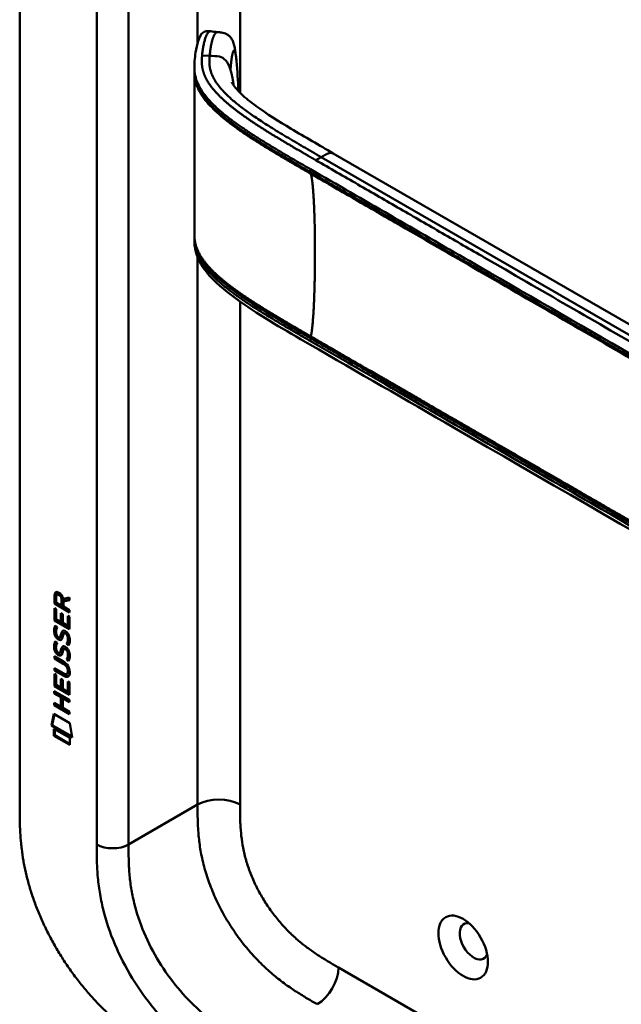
# Model space of a CAD drawing. Header units: millimetres. Extents: x 20 to 833, y 20 to 574.
# Tile 2 of 9: x 172 to 204, y 77 to 129. Entities that reach past the tile are written whole.
import ezdxf

# ---------------------------------------------------------------- set-up
doc = ezdxf.new("R2010")
doc.units = ezdxf.units.MM
doc.header["$LTSCALE"] = 2
doc.layers.add('Sichtbare Kanten(DIN)', color=7, linetype='Continuous', lineweight=50)
doc.layers.add('Sichtbare tangentiale Kanten(DIN)', color=7, linetype='Continuous', lineweight=50)

msp = doc.modelspace()

# ---------------------------------------------------------------- linework, layer by layer
at = {"layer": 'Sichtbare Kanten(DIN)'}
for p, q in [((172.245, 87.489), (172.245, 150.01)), ((181.548, 126.686), (181.548, 126.831)), ((183.926, 123.741), (183.926, 123.741)), ((183.924, 123.508), (183.924, 123.508)), ((220.715, 103.911), (188.948, 122.252)), ((181.548, 117.685), (181.548, 117.824)), ((174.093, 98.703), (174.136, 98.727)), ((174.093, 98.274), (174.093, 98.703)), ((174.135, 98.299), (174.136, 98.727)), ((174.192, 98.632), (174.192, 98.342)), ((174.237, 98.757), (174.279, 98.781)), ((174.564, 98.534), (174.902, 98.597)), ((174.902, 98.597), (174.902, 98.456)), ((174.093, 98.274), (174.135, 98.299)), ((174.901, 97.807), (174.093, 98.274)), ((174.901, 97.856), (174.135, 98.299)), ((174.192, 98.342), (174.479, 98.175)), ((174.479, 98.175), (174.48, 98.465)), ((174.479, 98.175), (174.522, 98.2)), ((174.522, 98.2), (174.522, 98.49)), ((174.579, 98.396), (174.578, 98.118)), ((174.578, 98.118), (174.901, 97.931)), ((174.902, 98.456), (174.579, 98.396)), ((174.579, 98.396), (174.621, 98.42)), ((174.902, 98.472), (174.621, 98.42)), ((174.092, 97.383), (174.092, 98.037)), ((174.092, 98.037), (174.191, 97.98)), ((174.134, 97.407), (174.135, 98.013)), ((174.191, 97.98), (174.191, 97.449)), ((174.444, 97.775), (174.543, 97.718)), ((174.444, 97.303), (174.444, 97.775)), ((174.486, 97.327), (174.486, 97.75)), ((174.543, 97.718), (174.542, 97.246)), ((174.802, 97.633), (174.901, 97.576)), ((174.802, 97.095), (174.802, 97.633)), ((174.845, 97.12), (174.845, 97.609)), ((174.901, 97.931), (174.901, 97.807)), ((174.901, 97.576), (174.901, 96.915)), ((174.092, 97.383), (174.134, 97.407)), ((174.901, 96.915), (174.092, 97.383)), ((174.901, 96.964), (174.134, 97.407)), ((174.141, 97.102), (174.236, 97.014)), ((174.191, 97.449), (174.444, 97.303)), ((174.444, 97.303), (174.486, 97.327)), ((174.542, 97.246), (174.802, 97.095)), ((174.802, 97.095), (174.845, 97.12)), ((174.196, 96.635), (174.198, 96.628)), ((174.378, 96.481), (174.421, 96.506)), ((174.381, 96.483), (174.423, 96.507)), ((174.39, 96.491), (174.393, 96.495)), ((174.432, 96.516), (174.435, 96.52)), ((174.612, 96.7), (174.655, 96.725)), ((174.686, 96.688), (174.683, 96.69)), ((174.686, 96.688), (174.729, 96.713)), ((174.729, 96.713), (174.725, 96.715)), ((174.14, 96.271), (174.236, 96.183)), ((174.74, 96.14), (174.783, 96.164)), ((174.091, 95.473), (174.556, 95.204)), ((174.091, 95.35), (174.091, 95.473)), ((174.133, 95.374), (174.133, 95.448)), ((174.196, 95.804), (174.198, 95.797)), ((174.378, 95.65), (174.42, 95.674)), ((174.38, 95.652), (174.423, 95.676)), ((174.389, 95.66), (174.392, 95.664)), ((174.431, 95.685), (174.434, 95.688)), ((174.612, 95.869), (174.654, 95.893)), ((174.686, 95.857), (174.682, 95.859)), ((174.686, 95.857), (174.728, 95.881)), ((174.728, 95.881), (174.725, 95.883)), ((174.091, 95.35), (174.133, 95.374)), ((174.563, 95.077), (174.091, 95.35)), ((174.605, 95.101), (174.133, 95.374)), ((174.74, 95.308), (174.782, 95.333)), ((174.09, 94.718), (174.09, 94.841)), ((174.09, 94.841), (174.563, 94.568)), ((174.09, 94.718), (174.133, 94.743)), ((174.556, 94.449), (174.09, 94.718)), ((174.09, 94.532), (174.189, 94.475)), ((174.09, 93.877), (174.09, 94.532)), ((174.132, 93.902), (174.132, 94.507)), ((174.133, 94.743), (174.133, 94.817)), ((174.598, 94.473), (174.133, 94.743)), ((174.189, 94.475), (174.188, 93.943)), ((174.757, 94.528), (174.8, 94.552)), ((174.812, 94.677), (174.812, 94.68)), ((174.854, 94.701), (174.854, 94.704)), ((174.09, 93.877), (174.132, 93.902)), ((174.898, 93.41), (174.09, 93.877)), ((174.898, 93.459), (174.132, 93.902)), ((174.188, 93.943), (174.441, 93.797)), ((174.441, 93.797), (174.442, 94.269)), ((174.442, 94.269), (174.54, 94.212)), ((174.484, 93.822), (174.484, 94.245)), ((174.54, 94.212), (174.54, 93.74)), ((174.8, 93.59), (174.8, 94.128)), ((174.8, 94.128), (174.899, 94.071)), ((174.842, 93.614), (174.842, 94.103)), ((174.899, 94.071), (174.898, 93.41)), ((174.089, 93.618), (174.898, 93.151)), ((174.089, 93.495), (174.089, 93.618)), ((174.089, 93.495), (174.131, 93.52)), ((174.441, 93.292), (174.089, 93.495)), ((174.131, 93.52), (174.131, 93.594)), ((174.483, 93.317), (174.131, 93.52)), ((174.441, 93.797), (174.484, 93.822)), ((174.54, 93.74), (174.8, 93.59)), ((174.8, 93.59), (174.842, 93.614)), ((174.089, 92.864), (174.089, 92.987)), ((174.089, 92.987), (174.44, 92.784)), ((174.089, 92.864), (174.131, 92.888)), ((174.897, 92.396), (174.089, 92.864)), ((174.131, 92.888), (174.131, 92.962)), ((174.897, 92.445), (174.131, 92.888)), ((174.44, 92.784), (174.441, 93.292)), ((174.44, 92.784), (174.483, 92.808)), ((174.441, 93.292), (174.483, 93.317)), ((174.483, 92.808), (174.483, 93.317)), ((174.541, 93.234), (174.584, 93.258)), ((174.541, 93.234), (174.541, 92.725)), ((174.898, 93.028), (174.541, 93.234)), ((174.898, 93.077), (174.584, 93.258)), ((174.898, 93.151), (174.898, 93.028)), ((173.938, 91.782), (174.068, 92.404)), ((173.981, 91.807), (174.101, 92.385)), ((174.068, 92.404), (174.918, 91.912)), ((174.541, 92.725), (174.897, 92.519)), ((174.897, 92.519), (174.897, 92.396)), ((173.938, 91.782), (173.981, 91.807)), ((175.046, 91.142), (173.938, 91.782)), ((175.037, 91.196), (173.981, 91.807)), ((174.918, 91.912), (175.046, 91.142)), ((174.068, 91.241), (174.068, 91.614)), ((174.068, 91.614), (174.916, 91.124)), ((174.068, 91.241), (174.11, 91.266)), ((174.916, 90.751), (174.068, 91.241)), ((174.11, 91.266), (174.111, 91.589)), ((174.916, 90.8), (174.11, 91.266)), ((174.916, 91.124), (174.916, 90.751))]:
    msp.add_line(p, q, dxfattribs=at)
for centre, major_axis, ratio, start_param, end_param in [((174.525, 98.187), (-0.285, 0.572), 0.301873, 5.854438, 6.827182), ((174.568, 98.211), (-0.285, 0.572), 0.301873, 5.854438, 6.301654), ((174.131, 98.388), (-0.033, -0.522), 0.855294, 1.909162, 2.739969), ((174.554, 97.444), (0.278, 0.917), 0.281235, 2.669751, 2.730711), ((174.407, 96.773), (0.059, 0.299), 0.72217, 2.211263, 2.671556), ((174.373, 96.509), (0.0248, 0.0325), 0.583914, 4.30859, 4.616668), ((174.415, 96.534), (0.0248, 0.0325), 0.583914, 4.30859, 4.616668), ((174.5, 96.245), (0.145, 0.462), 0.615043, 5.609575, 6.130963), ((174.542, 96.269), (0.145, 0.462), 0.615043, 5.609575, 6.130963), ((174.578, 96.679), (0.304, 0.982), 0.270347, 2.690551, 2.749692), ((174.409, 95.943), (0.062, 0.301), 0.723088, 2.219923, 2.677754), ((174.372, 95.678), (0.0248, 0.0325), 0.583914, 4.30859, 4.616668), ((174.415, 95.702), (0.0248, 0.0325), 0.583914, 4.30859, 4.616668), ((174.499, 95.414), (0.145, 0.462), 0.615351, 5.608827, 6.13052), ((174.542, 95.439), (0.145, 0.462), 0.615351, 5.608827, 6.13052), ((173.475, 94.301), (1.39, 0.562), 0.642557, 6.029314, 6.747778), ((173.477, 96.601), (1.354, -2.201), 0.216413, 5.902022, 6.620361), ((168.184, 104.982), (6.576, -10.453), 0.079405, 6.133619, 6.408552), ((173.519, 96.626), (1.354, -2.201), 0.216413, 5.902022, 6.233391), ((168.226, 105.006), (6.576, -10.453), 0.079405, 6.280171, 6.408552), ((196.428, 80.293), (-0.53, 0.918), 0.57735, 5.827281, 9.880682)]:
    msp.add_ellipse(centre, major_axis=major_axis, ratio=ratio, start_param=start_param, end_param=end_param, dxfattribs=at)
msp.add_ellipse((195.862, 79.966), major_axis=(-0.93, 1.611), ratio=0.57735, dxfattribs=at)
for points, knots in [([(181.548, 126.836), (181.548, 126.838), (181.548, 126.84), (181.548, 126.844), (181.548, 126.846), (181.548, 126.851), (181.548, 126.853), (181.548, 126.86), (181.548, 126.864), (181.548, 126.875), (181.548, 126.882), (181.548, 126.901), (181.549, 126.913), (181.549, 126.952), (181.55, 126.977), (181.553, 127.064), (181.557, 127.122), (181.574, 127.335), (181.591, 127.482), (181.647, 127.848), (181.691, 128.057), (181.812, 128.432), (181.874, 128.595), (182.05, 128.716), (182.082, 128.734), (182.153, 128.753), (182.184, 128.759), (182.239, 128.762), (182.257, 128.762), (182.303, 128.76), (182.331, 128.758), (182.373, 128.754), (182.387, 128.753), (182.4, 128.751)], [0, 0, 0, 0, 0.001569, 0.001569, 0.003147, 0.003147, 0.005201, 0.005201, 0.008328, 0.008328, 0.01379, 0.01379, 0.024705, 0.024705, 0.049763, 0.049763, 0.11504, 0.11504, 0.298469, 0.298469, 0.573964, 0.573964, 0.877184, 0.877184, 0.934523, 0.934523, 0.968928, 0.968928, 0.984706, 0.984706, 1.005854, 1.005854, 1.016125, 1.016125, 1.016125, 1.016125]), ([(182.782, 128.71), (182.851, 128.703), (182.923, 128.696), (183.087, 128.669), (183.181, 128.643), (183.304, 128.581), (183.34, 128.558), (183.422, 128.494), (183.464, 128.449), (183.536, 128.352), (183.566, 128.298), (183.627, 128.162), (183.653, 128.077), (183.714, 127.826), (183.738, 127.654), (183.771, 127.369), (183.782, 127.264), (183.792, 127.157)], [0, 0, 0, 0, 0.0534376, 0.0534376, 0.1246135, 0.1246135, 0.1574788, 0.1574788, 0.2050781, 0.2050781, 0.2564778, 0.2564778, 0.333476, 0.333476, 0.4828411, 0.4828411, 0.5674864, 0.5674864, 0.5674864, 0.5674864]), ([(183.541, 126.041), (183.541, 126.041), (183.541, 126.04), (183.545, 126.03), (183.555, 126.01), (183.603, 125.925), (183.662, 125.837), (183.823, 125.64), (183.93, 125.527), (184.275, 125.2), (184.546, 124.983), (185.405, 124.357), (186.046, 123.958), (187.434, 123.124), (188.192, 122.689), (188.948, 122.252)], [1.383881, 1.383881, 1.383881, 1.383881, 1.40702, 1.40702, 1.490707, 1.490707, 1.658973, 1.658973, 1.845829, 1.845829, 2.202824, 2.202824, 2.909708, 2.909708, 3.711729, 3.711729, 3.711729, 3.711729]), ([(181.548, 117.835), (181.548, 117.853), (181.548, 117.873), (181.548, 117.907), (181.548, 117.922), (181.548, 117.935)], [0, 0, 0, 0, 0.01672054, 0.01672054, 0.03004235, 0.03004235, 0.03004235, 0.03004235]), ([(223.673, 91.306), (214.245, 96.75), (204.817, 102.193), (192.823, 109.118), (190.256, 110.599), (186.407, 112.823), (185.108, 113.56), (183.36, 114.799), (182.799, 115.245), (182.123, 116.002), (181.921, 116.281), (181.705, 116.739), (181.647, 116.904), (181.588, 117.165), (181.573, 117.256), (181.558, 117.399), (181.554, 117.449), (181.551, 117.526), (181.55, 117.553), (181.549, 117.596), (181.548, 117.611), (181.548, 117.635), (181.548, 117.643), (181.548, 117.657), (181.548, 117.662), (181.548, 117.67), (181.548, 117.673), (181.548, 117.677), (181.548, 117.679), (181.548, 117.682), (181.548, 117.683), (181.548, 117.685)], [0.000012, 0.000012, 0.000012, 0.000012, 10, 10, 12.721815, 12.721815, 14.083382, 14.083382, 14.788117, 14.788117, 15.165559, 15.165559, 15.364309, 15.364309, 15.466235, 15.466235, 15.51796, 15.51796, 15.544267, 15.544267, 15.557804, 15.557804, 15.564928, 15.564928, 15.568801, 15.568801, 15.570957, 15.570957, 15.572137, 15.572137, 15.573377, 15.573377, 15.573377, 15.573377]), ([(174.812, 94.68), (174.812, 94.695), (174.811, 94.711), (174.807, 94.758), (174.8, 94.79), (174.779, 94.851), (174.766, 94.879), (174.732, 94.933), (174.712, 94.958), (174.651, 95.02), (174.605, 95.052), (174.563, 95.077)], [0, 0, 0, 0, 0.0140042, 0.0140042, 0.0408947, 0.0408947, 0.0643904, 0.0643904, 0.0888755, 0.0888755, 0.1341356, 0.1341356, 0.1341356, 0.1341356]), ([(174.854, 94.704), (174.854, 94.719), (174.854, 94.735), (174.849, 94.782), (174.843, 94.814), (174.822, 94.876), (174.808, 94.903), (174.774, 94.957), (174.754, 94.982), (174.693, 95.045), (174.648, 95.076), (174.605, 95.101)], [0, 0, 0, 0, 0.0140042, 0.0140042, 0.0408947, 0.0408947, 0.0643904, 0.0643904, 0.0888755, 0.0888755, 0.1341356, 0.1341356, 0.1341356, 0.1341356]), ([(172.245, 87.489), (172.244, 87.308), (172.245, 86.943), (172.254, 86.476), (172.276, 85.998), (172.305, 85.606), (172.36, 85.104), (172.421, 84.692), (172.52, 84.167), (172.617, 83.739), (172.765, 83.195), (172.902, 82.754), (173.1, 82.199), (173.278, 81.753), (173.524, 81.196), (173.74, 80.752), (174.032, 80.204), (174.283, 79.771), (174.615, 79.24), (174.895, 78.827), (175.26, 78.325), (175.564, 77.938), (175.956, 77.474), (176.278, 77.119), (176.688, 76.699), (177.022, 76.382), (177.443, 76.01), (177.783, 75.732), (178.208, 75.407), (178.548, 75.165), (178.972, 74.883), (179.393, 74.619), (179.727, 74.422), (179.892, 74.326)], [0.0232584, 0.0232584, 0.0232584, 0.0232584, 0.0639556, 0.1046527, 0.1250013, 0.1656984, 0.186047, 0.2267442, 0.2470927, 0.2877899, 0.3081384, 0.3488356, 0.3691842, 0.4098813, 0.4302299, 0.470927, 0.4912756, 0.5319728, 0.5523213, 0.5930185, 0.613367, 0.6540642, 0.6744128, 0.7151099, 0.7354585, 0.7761556, 0.7965042, 0.8372014, 0.8575499, 0.8982471, 0.9185956, 0.9592928, 0.9999899, 0.9999899, 0.9999899, 0.9999899])]:
    msp.add_open_spline(points, degree=3, knots=knots, dxfattribs=at)
for points, degree in [([(182.4, 128.751), (182.526, 128.737), (182.653, 128.724), (182.779, 128.71)], 3), ([(183.792, 127.157), (183.843, 126.627), (183.872, 126.114), (183.891, 125.616)], 3), ([(181.548, 126.586), (181.548, 126.619), (181.548, 126.654), (181.548, 126.687)], 3), ([(181.548, 117.938), (181.551, 120.871), (181.551, 123.808), (181.548, 126.587)], 3), ([(183.891, 125.616), (183.892, 125.601), (183.893, 125.585), (183.893, 125.57)], 3), ([(181.548, 117.935), (181.548, 117.936), (181.548, 117.936), (181.548, 117.937), (181.548, 117.937), (181.548, 117.938)], 5), ([(181.548, 117.685), (181.548, 117.685), (181.548, 117.685), (181.548, 117.685)], 3), ([(174.093, 98.703), (174.097, 98.845), (174.163, 98.958), (174.336, 98.857)], 3), ([(174.136, 98.727), (174.138, 98.796), (174.154, 98.857), (174.19, 98.892)], 3), ([(174.48, 98.465), (174.48, 98.554), (174.455, 98.675), (174.338, 98.743)], 3), ([(174.522, 98.49), (174.522, 98.579), (174.498, 98.699), (174.38, 98.767)], 3), ([(174.084, 96.914), (174.089, 96.957), (174.1, 97.017), (174.121, 97.062)], 3), ([(174.121, 97.062), (174.126, 97.075), (174.141, 97.102), (174.141, 97.102)], 3), ([(174.126, 96.939), (174.131, 96.98), (174.142, 97.038), (174.161, 97.083)], 3), ([(174.236, 97.014), (174.236, 97.014), (174.202, 96.927), (174.193, 96.888)], 3), ([(174.106, 96.639), (174.08, 96.733), (174.072, 96.814), (174.084, 96.914)], 3), ([(174.264, 96.398), (174.201, 96.445), (174.136, 96.53), (174.106, 96.639)], 3), ([(174.148, 96.664), (174.122, 96.757), (174.114, 96.838), (174.126, 96.939)], 3), ([(174.306, 96.422), (174.243, 96.469), (174.178, 96.554), (174.148, 96.664)], 3), ([(174.193, 96.888), (174.174, 96.816), (174.173, 96.743), (174.189, 96.663)], 3), ([(174.256, 96.525), (174.298, 96.482), (174.351, 96.463), (174.381, 96.483)], 3), ([(174.393, 96.495), (174.412, 96.52), (174.428, 96.564), (174.444, 96.635)], 3), ([(174.421, 96.506), (174.421, 96.506), (174.422, 96.507), (174.423, 96.507)], 3), ([(174.435, 96.52), (174.454, 96.544), (174.471, 96.588), (174.486, 96.659)], 3), ([(174.444, 96.635), (174.468, 96.741), (174.496, 96.794), (174.536, 96.825)], 3), ([(174.54, 96.53), (174.524, 96.461), (174.507, 96.417), (174.485, 96.385)], 3), ([(174.486, 96.659), (174.508, 96.756), (174.533, 96.808), (174.568, 96.84)], 3), ([(174.536, 96.825), (174.563, 96.846), (174.599, 96.849), (174.65, 96.827)], 3), ([(174.553, 96.587), (174.551, 96.579), (174.54, 96.531), (174.54, 96.53)], 3), ([(174.606, 96.696), (174.586, 96.678), (174.569, 96.643), (174.553, 96.587)], 3), ([(174.683, 96.69), (174.648, 96.71), (174.627, 96.712), (174.606, 96.696)], 3), ([(174.65, 96.827), (174.732, 96.793), (174.812, 96.714), (174.866, 96.579)], 3), ([(174.725, 96.715), (174.694, 96.732), (174.674, 96.736), (174.655, 96.725)], 3), ([(174.801, 96.281), (174.82, 96.378), (174.82, 96.469), (174.79, 96.55)], 3), ([(174.843, 96.305), (174.863, 96.403), (174.863, 96.493), (174.833, 96.575)], 3), ([(174.866, 96.579), (174.897, 96.502), (174.913, 96.422), (174.913, 96.333)], 3), ([(174.105, 95.808), (174.079, 95.901), (174.071, 95.982), (174.083, 96.083)], 3), ([(174.083, 96.083), (174.088, 96.125), (174.1, 96.186), (174.12, 96.231)], 3), ([(174.148, 95.832), (174.122, 95.926), (174.114, 96.007), (174.126, 96.107)], 3), ([(174.12, 96.231), (174.125, 96.244), (174.14, 96.271), (174.14, 96.271)], 3), ([(174.126, 96.107), (174.13, 96.149), (174.142, 96.207), (174.161, 96.252)], 3), ([(174.192, 96.056), (174.174, 95.984), (174.172, 95.912), (174.189, 95.832)], 3), ([(174.236, 96.183), (174.236, 96.183), (174.202, 96.096), (174.192, 96.056)], 3), ([(174.308, 96.368), (174.279, 96.385), (174.273, 96.391), (174.264, 96.398)], 3), ([(174.35, 96.393), (174.322, 96.41), (174.316, 96.415), (174.306, 96.422)], 3), ([(174.485, 96.385), (174.453, 96.335), (174.397, 96.315), (174.308, 96.368)], 3), ([(174.469, 96.364), (174.438, 96.356), (174.399, 96.363), (174.35, 96.393)], 3), ([(174.443, 95.804), (174.467, 95.91), (174.496, 95.962), (174.536, 95.994)], 3), ([(174.486, 95.828), (174.507, 95.924), (174.533, 95.976), (174.567, 96.009)], 3), ([(174.536, 95.994), (174.562, 96.015), (174.599, 96.017), (174.65, 95.996)], 3), ([(174.65, 95.996), (174.731, 95.961), (174.811, 95.882), (174.866, 95.747)], 3), ([(174.74, 96.14), (174.74, 96.14), (174.784, 96.198), (174.801, 96.281)], 3), ([(174.845, 96.051), (174.839, 96.056), (174.74, 96.14), (174.74, 96.14)], 3), ([(174.783, 96.164), (174.783, 96.164), (174.827, 96.222), (174.843, 96.305)], 3), ([(174.867, 96.093), (174.837, 96.118), (174.783, 96.164), (174.783, 96.164)], 3), ([(174.908, 96.249), (174.9, 96.146), (174.855, 96.064), (174.845, 96.051)], 3), ([(174.913, 96.333), (174.913, 96.306), (174.911, 96.279), (174.908, 96.249)], 3), ([(174.263, 95.566), (174.2, 95.613), (174.135, 95.698), (174.105, 95.808)], 3), ([(174.306, 95.591), (174.243, 95.638), (174.178, 95.723), (174.148, 95.832)], 3), ([(174.256, 95.694), (174.297, 95.65), (174.35, 95.631), (174.38, 95.652)], 3), ([(174.307, 95.537), (174.279, 95.554), (174.273, 95.559), (174.263, 95.566)], 3), ([(174.349, 95.561), (174.321, 95.578), (174.315, 95.584), (174.306, 95.591)], 3), ([(174.485, 95.553), (174.452, 95.504), (174.397, 95.484), (174.307, 95.537)], 3), ([(174.468, 95.533), (174.438, 95.525), (174.399, 95.532), (174.349, 95.561)], 3), ([(174.392, 95.664), (174.411, 95.688), (174.428, 95.733), (174.443, 95.804)], 3), ([(174.42, 95.674), (174.421, 95.675), (174.422, 95.675), (174.423, 95.676)], 3), ([(174.434, 95.688), (174.454, 95.713), (174.47, 95.757), (174.486, 95.828)], 3), ([(174.539, 95.699), (174.524, 95.63), (174.506, 95.586), (174.485, 95.553)], 3), ([(174.553, 95.756), (174.551, 95.747), (174.539, 95.7), (174.539, 95.699)], 3), ([(174.606, 95.864), (174.586, 95.847), (174.568, 95.812), (174.553, 95.756)], 3), ([(174.682, 95.859), (174.648, 95.879), (174.626, 95.88), (174.606, 95.864)], 3), ([(174.725, 95.883), (174.694, 95.901), (174.673, 95.904), (174.654, 95.893)], 3), ([(174.74, 95.308), (174.74, 95.308), (174.784, 95.366), (174.8, 95.449)], 3), ([(174.782, 95.333), (174.782, 95.333), (174.826, 95.391), (174.843, 95.474)], 3), ([(174.8, 95.449), (174.82, 95.547), (174.82, 95.637), (174.79, 95.719)], 3), ([(174.843, 95.474), (174.862, 95.572), (174.862, 95.662), (174.832, 95.744)], 3), ([(174.866, 95.747), (174.897, 95.67), (174.912, 95.59), (174.912, 95.502)], 3), ([(174.912, 95.502), (174.912, 95.474), (174.91, 95.447), (174.908, 95.418)], 3), ([(174.844, 95.22), (174.838, 95.225), (174.74, 95.308), (174.74, 95.308)], 3), ([(174.867, 95.261), (174.836, 95.287), (174.782, 95.333), (174.782, 95.333)], 3), ([(174.908, 95.418), (174.899, 95.315), (174.855, 95.233), (174.844, 95.22)], 3)]:
    msp.add_open_spline(points, degree=degree, dxfattribs=at)
at = {"layer": 'Sichtbare tangentiale Kanten(DIN)'}
for p, q in [((181.72, 149.439), (181.72, 128.139)), ((183.982, 149.439), (183.982, 125.479)), ((176.346, 85.448), (176.346, 147.316)), ((178.043, 147.316), (178.043, 85.448)), ((182.363, 127.447), (181.96, 127.459)), ((183.924, 123.742), (183.924, 123.742)), ((183.91, 123.518), (183.91, 123.518)), ((183.982, 123.701), (183.982, 123.701)), ((183.982, 123.467), (183.982, 123.467)), ((188.306, 122.052), (188.02, 121.887)), ((188.306, 122.052), (222.489, 102.317)), ((187.74, 121.402), (187.74, 121.253)), ((181.72, 117.101), (181.72, 117.101)), ((181.72, 116.848), (181.72, 116.848)), ((181.72, 116.718), (181.72, 87.571)), ((183.982, 114.699), (183.982, 114.699)), ((183.982, 114.358), (183.982, 87.571)), ((187.74, 112.4), (187.74, 112.251)), ((174.338, 98.743), (174.38, 98.767)), ((174.48, 98.465), (174.522, 98.49)), ((174.121, 97.062), (174.159, 97.085)), ((174.084, 96.914), (174.126, 96.939)), ((174.106, 96.639), (174.148, 96.664)), ((174.39, 96.491), (174.432, 96.516)), ((174.393, 96.495), (174.435, 96.52)), ((174.444, 96.635), (174.486, 96.659)), ((174.536, 96.825), (174.556, 96.837)), ((174.683, 96.69), (174.725, 96.715)), ((174.79, 96.55), (174.833, 96.575)), ((174.083, 96.083), (174.126, 96.107)), ((174.12, 96.231), (174.159, 96.253)), ((174.264, 96.398), (174.306, 96.422)), ((174.308, 96.368), (174.35, 96.393)), ((174.536, 95.994), (174.555, 96.005)), ((174.801, 96.281), (174.843, 96.305)), ((174.105, 95.808), (174.148, 95.832)), ((174.263, 95.566), (174.306, 95.591)), ((174.307, 95.537), (174.349, 95.561)), ((174.389, 95.66), (174.431, 95.685)), ((174.392, 95.664), (174.434, 95.688)), ((174.443, 95.804), (174.486, 95.828)), ((174.682, 95.859), (174.725, 95.883)), ((174.79, 95.719), (174.832, 95.744)), ((174.8, 95.449), (174.843, 95.474)), ((174.563, 95.077), (174.605, 95.101)), ((174.556, 94.449), (174.598, 94.473)), ((174.812, 94.68), (174.854, 94.704)), ((174.812, 94.677), (174.854, 94.701)), ((178.043, 85.448), (181.72, 87.571)), ((189.226, 78.899), (230.217, 55.233))]:
    msp.add_line(p, q, dxfattribs=at)
for points, degree, knots in [([(181.96, 127.459), (181.963, 127.499), (181.967, 127.54), (181.972, 127.58), (181.976, 127.621), (181.981, 127.661), (181.987, 127.702), (181.997, 127.782), (182.009, 127.862), (182.023, 127.94), (182.037, 128.018), (182.053, 128.093), (182.07, 128.165), (182.087, 128.237), (182.106, 128.305), (182.126, 128.368), (182.147, 128.431), (182.168, 128.489), (182.192, 128.539), (182.215, 128.589), (182.239, 128.632), (182.264, 128.666), (182.289, 128.7), (182.315, 128.725), (182.342, 128.738), (182.361, 128.749), (182.381, 128.753), (182.4, 128.751)], 3, [0, 0, 0, 0, 0.0545224, 0.0545224, 0.0545224, 0.1094403, 0.1094403, 0.1094403, 0.2192761, 0.2192761, 0.2192761, 0.3291119, 0.3291119, 0.3291119, 0.4389477, 0.4389477, 0.4389477, 0.5487835, 0.5487835, 0.5487835, 0.6586193, 0.6586193, 0.6586193, 0.7684551, 0.7684551, 0.7684551, 0.8493921, 0.8493921, 0.8493921, 0.8493921]), ([(188.02, 121.887), (188.02, 121.888), (187.912, 121.95), (187.698, 122.073), (187.379, 122.258), (186.954, 122.504), (186.43, 122.812), (185.911, 123.122), (185.4, 123.435), (184.9, 123.753), (184.412, 124.078), (183.941, 124.412), (183.493, 124.756), (183.077, 125.111), (182.706, 125.476), (182.39, 125.853), (182.144, 126.243), (182.003, 126.601), (181.944, 126.924), (181.939, 127.169), (181.949, 127.334), (181.956, 127.417), (181.96, 127.459)], 5, [0, 0, 0, 0, 0, 0, 0.001502, 0.189898, 0.378295, 0.566691, 0.755088, 0.943484, 1.131881, 1.320277, 1.508674, 1.697071, 1.885467, 2.073864, 2.26226, 2.450657, 2.639053, 2.82745, 2.921648, 3.016242, 3.016242, 3.016242, 3.016242, 3.016242, 3.016242]), ([(183.474, 126.694), (183.329, 127.162), (183.134, 127.342), (182.879, 127.403), (182.728, 127.439), (182.556, 127.441), (182.363, 127.447)], 3, [0.7543035, 0.7543035, 0.7543035, 0.7543035, 0.9087791, 0.9087791, 0.9087791, 1, 1, 1, 1]), ([(183.474, 126.692), (183.481, 126.849), (183.506, 127.151), (183.557, 127.519), (183.631, 127.794), (183.702, 127.763), (183.746, 127.561), (183.774, 127.345), (183.789, 127.197), (183.792, 127.157)], 5, [0, 0, 0, 0, 0, 0, 0.1666667, 0.3333333, 0.5, 0.6666667, 0.7253325, 0.7253325, 0.7253325, 0.7253325, 0.7253325, 0.7253325]), ([(181.548, 126.836), (181.548, 126.796), (181.549, 126.756), (181.551, 126.716), (181.559, 126.572), (181.581, 126.427), (181.62, 126.284), (181.659, 126.14), (181.715, 125.998), (181.786, 125.858), (181.858, 125.717), (181.944, 125.579), (182.042, 125.444), (182.141, 125.309), (182.251, 125.177), (182.37, 125.048), (182.49, 124.919), (182.618, 124.792), (182.753, 124.668), (182.889, 124.544), (183.031, 124.422), (183.179, 124.302), (183.326, 124.183), (183.479, 124.065), (183.635, 123.95), (183.791, 123.835), (183.951, 123.721), (184.113, 123.61), (184.275, 123.498), (184.44, 123.388), (184.607, 123.28), (184.773, 123.171), (184.942, 123.064), (185.112, 122.958), (185.282, 122.852), (185.453, 122.746), (185.626, 122.642), (185.799, 122.537), (185.973, 122.433), (186.147, 122.33), (186.322, 122.226), (186.498, 122.123), (186.674, 122.02), (186.85, 121.917), (187.027, 121.815), (187.204, 121.712), (187.383, 121.609), (187.561, 121.505), (187.74, 121.402)], 3, [0.136841, 0.136841, 0.136841, 0.136841, 0.188962, 0.188962, 0.188962, 0.377359, 0.377359, 0.377359, 0.565755, 0.565755, 0.565755, 0.754152, 0.754152, 0.754152, 0.942549, 0.942549, 0.942549, 1.130945, 1.130945, 1.130945, 1.319342, 1.319342, 1.319342, 1.507738, 1.507738, 1.507738, 1.696135, 1.696135, 1.696135, 1.884531, 1.884531, 1.884531, 2.072928, 2.072928, 2.072928, 2.261324, 2.261324, 2.261324, 2.449721, 2.449721, 2.449721, 2.638118, 2.638118, 2.638118, 2.826514, 2.826514, 2.826514, 3.016411, 3.016411, 3.016411, 3.016411]), ([(187.74, 121.253), (187.634, 121.314), (187.42, 121.438), (187.1, 121.623), (186.673, 121.87), (186.144, 122.181), (185.618, 122.495), (185.1, 122.813), (184.591, 123.136), (184.096, 123.467), (183.619, 123.805), (183.166, 124.154), (182.742, 124.515), (182.359, 124.892), (182.029, 125.284), (181.755, 125.717), (181.612, 126.083), (181.559, 126.371), (181.548, 126.573), (181.548, 126.686)], 5, [0, 0, 0, 0, 0, 0, 0.188639, 0.377647, 0.566655, 0.755663, 0.944671, 1.133679, 1.322688, 1.511696, 1.700704, 1.889712, 2.07872, 2.267728, 2.456736, 2.645744, 2.888525, 2.888525, 2.888525, 2.888525, 2.888525, 2.888525]), ([(181.55, 126.586), (181.551, 126.399), (181.572, 126.21), (181.624, 126.025), (181.664, 125.881), (181.722, 125.739), (181.794, 125.6), (181.866, 125.461), (181.953, 125.325), (182.051, 125.191), (182.15, 125.058), (182.26, 124.927), (182.379, 124.8), (182.498, 124.672), (182.626, 124.547), (182.76, 124.424), (182.895, 124.302), (183.036, 124.181), (183.183, 124.063), (183.329, 123.945), (183.481, 123.829), (183.636, 123.715), (183.791, 123.601), (183.95, 123.488), (184.112, 123.377), (184.274, 123.266), (184.439, 123.156), (184.606, 123.047), (184.774, 122.938), (184.943, 122.831), (185.114, 122.724), (185.285, 122.617), (185.458, 122.511), (185.632, 122.406), (185.806, 122.301), (185.981, 122.196), (186.157, 122.092), (186.333, 121.988), (186.51, 121.884), (186.687, 121.781), (186.864, 121.677), (187.042, 121.574), (187.22, 121.471), (187.398, 121.368), (187.575, 121.266), (187.753, 121.163)], 3, [0.127337, 0.127337, 0.127337, 0.127337, 0.368934, 0.368934, 0.368934, 0.557942, 0.557942, 0.557942, 0.74695, 0.74695, 0.74695, 0.935958, 0.935958, 0.935958, 1.124966, 1.124966, 1.124966, 1.313974, 1.313974, 1.313974, 1.502983, 1.502983, 1.502983, 1.691991, 1.691991, 1.691991, 1.880999, 1.880999, 1.880999, 2.070007, 2.070007, 2.070007, 2.259015, 2.259015, 2.259015, 2.448023, 2.448023, 2.448023, 2.637031, 2.637031, 2.637031, 2.826039, 2.826039, 2.826039, 3.014705, 3.014705, 3.014705, 3.014705]), ([(223.899, 101.172), (223.898, 101.173), (223.895, 101.175), (223.891, 101.177), (222.412, 102.031), (220.913, 102.897), (217.919, 104.625), (216.423, 105.489), (213.434, 107.215), (211.94, 108.077), (208.951, 109.803), (207.456, 110.666), (204.465, 112.393), (202.969, 113.257), (199.978, 114.983), (198.484, 115.846), (196.244, 117.139), (195.497, 117.57), (194.003, 118.433), (193.256, 118.865), (191.759, 119.728), (191.011, 120.161), (189.514, 121.025), (188.766, 121.456), (188.02, 121.887)], 3, [0, 0, 0, 0, 0.003774, 0.003774, 0.003774, 1.589417, 1.589417, 3.175061, 3.175061, 4.760704, 4.760704, 6.346347, 6.346347, 7.93199, 7.93199, 9.517633, 9.517633, 10.310454, 10.310454, 11.103276, 11.103276, 11.896097, 11.896097, 12.687417, 12.687417, 12.687417, 12.687417]), ([(187.74, 121.402), (190.556, 119.776), (193.38, 118.146), (196.194, 116.522), (201.972, 113.186), (207.763, 109.842), (213.543, 106.505), (215.406, 105.429), (217.27, 104.353), (219.136, 103.276), (220.636, 102.41), (222.14, 101.542), (223.619, 100.687)], 3, [23.229983, 23.229983, 23.229983, 23.229983, 26.216835, 26.216835, 26.216835, 32.351591, 32.351591, 32.351591, 34.327983, 34.327983, 34.327983, 35.917386, 35.917386, 35.917386, 35.917386]), ([(223.622, 100.537), (223.619, 100.538), (222.73, 101.052), (220.938, 102.086), (218.235, 103.647), (214.65, 105.716), (210.167, 108.305), (205.679, 110.896), (201.195, 113.485), (197.16, 115.815), (193.57, 117.887), (190.879, 119.441), (189.086, 120.476), (188.189, 120.994), (187.74, 121.253)], 5, [20.643738, 20.643738, 20.643738, 20.643738, 20.643738, 20.643738, 20.647429, 22.23307, 23.81871, 25.404351, 26.989992, 28.575633, 30.161274, 31.746914, 32.539735, 33.332924, 33.332924, 33.332924, 33.332924, 33.332924, 33.332924]), ([(187.753, 121.163), (188.501, 120.732), (189.248, 120.3), (190.743, 119.437), (191.49, 119.005), (193.733, 117.711), (195.228, 116.847), (198.218, 115.121), (199.713, 114.258), (202.702, 112.532), (204.197, 111.669), (207.187, 109.943), (208.683, 109.079), (211.673, 107.353), (213.167, 106.49), (216.156, 104.765), (217.651, 103.902), (220.647, 102.172), (222.15, 101.304), (223.632, 100.448)], 3, [3.014705, 3.014705, 3.014705, 3.014705, 3.807868, 3.807868, 4.600688, 4.600688, 6.186329, 6.186329, 7.77197, 7.77197, 9.357611, 9.357611, 10.943251, 10.943251, 12.528892, 12.528892, 14.114533, 14.114533, 15.703149, 15.703149, 15.703149, 15.703149]), ([(187.753, 112.504), (187.648, 112.565), (187.438, 112.686), (187.123, 112.869), (186.703, 113.112), (186.181, 113.418), (185.663, 113.726), (185.153, 114.039), (184.652, 114.356), (184.163, 114.68), (183.691, 115.011), (183.241, 115.351), (182.819, 115.704), (182.355, 116.144), (181.93, 116.65), (181.674, 117.104), (181.568, 117.495), (181.548, 117.802), (181.548, 117.935)], 5, [33.332646, 33.332646, 33.332646, 33.332646, 33.332646, 33.332646, 33.518349, 33.704249, 33.89015, 34.07605, 34.26195, 34.447851, 34.633751, 34.819651, 35.005551, 35.191452, 35.377352, 35.563252, 35.935053, 36.22227, 36.22227, 36.22227, 36.22227, 36.22227, 36.22227]), ([(187.74, 112.251), (187.739, 112.252), (187.738, 112.252), (187.736, 112.253), (187.559, 112.356), (187.381, 112.458), (187.204, 112.561), (187.027, 112.664), (186.85, 112.766), (186.674, 112.869), (186.497, 112.972), (186.322, 113.075), (186.147, 113.178), (185.972, 113.282), (185.798, 113.386), (185.626, 113.491), (185.453, 113.595), (185.282, 113.7), (185.111, 113.807), (184.941, 113.913), (184.773, 114.02), (184.606, 114.129), (184.44, 114.237), (184.275, 114.347), (184.113, 114.459), (183.951, 114.57), (183.791, 114.683), (183.635, 114.799), (183.479, 114.914), (183.326, 115.032), (183.179, 115.151), (183.031, 115.271), (182.889, 115.393), (182.753, 115.517), (182.618, 115.641), (182.489, 115.767), (182.37, 115.897), (182.251, 116.026), (182.141, 116.158), (182.042, 116.293), (181.944, 116.428), (181.857, 116.566), (181.786, 116.707), (181.715, 116.847), (181.659, 116.989), (181.62, 117.133), (181.581, 117.276), (181.559, 117.421), (181.551, 117.565), (181.549, 117.605), (181.548, 117.645), (181.548, 117.685)], 3, [0, 0, 0, 0, 0.001502, 0.001502, 0.001502, 0.189909, 0.189909, 0.189909, 0.378317, 0.378317, 0.378317, 0.566725, 0.566725, 0.566725, 0.755132, 0.755132, 0.755132, 0.94354, 0.94354, 0.94354, 1.131948, 1.131948, 1.131948, 1.320355, 1.320355, 1.320355, 1.508763, 1.508763, 1.508763, 1.697171, 1.697171, 1.697171, 1.885578, 1.885578, 1.885578, 2.073986, 2.073986, 2.073986, 2.262394, 2.262394, 2.262394, 2.450801, 2.450801, 2.450801, 2.639209, 2.639209, 2.639209, 2.827616, 2.827616, 2.827616, 2.879592, 2.879592, 2.879592, 2.879592]), ([(181.549, 117.835), (181.552, 117.551), (181.605, 117.262), (181.725, 116.986), (181.819, 116.77), (181.95, 116.561), (182.106, 116.358), (182.207, 116.228), (182.318, 116.1), (182.438, 115.975), (182.557, 115.85), (182.685, 115.727), (182.819, 115.607), (182.953, 115.487), (183.093, 115.369), (183.238, 115.253), (183.383, 115.137), (183.533, 115.023), (183.686, 114.911), (184.759, 114.125), (185.99, 113.413), (187.215, 112.704), (187.39, 112.602), (187.566, 112.501), (187.74, 112.4)], 3, [0.135406, 0.135406, 0.135406, 0.135406, 0.50459, 0.50459, 0.50459, 0.793433, 0.793433, 0.793433, 0.979333, 0.979333, 0.979333, 1.165233, 1.165233, 1.165233, 1.351134, 1.351134, 1.351134, 1.537034, 1.537034, 1.537034, 2.838336, 2.838336, 2.838336, 3.024121, 3.024121, 3.024121, 3.024121]), ([(187.741, 112.4), (187.741, 112.4), (188.189, 112.141), (189.086, 111.623), (190.88, 110.588), (193.57, 109.034), (197.16, 106.962), (201.195, 104.632), (205.679, 102.043), (210.167, 99.452), (214.651, 96.863), (218.237, 94.793), (220.939, 93.233), (222.73, 92.199), (223.619, 91.685)], 5, [0, 0, 0, 0, 0, 0, 0.000115, 0.792936, 1.585758, 3.171401, 4.757044, 6.342687, 7.92833, 9.513973, 11.099617, 12.688168, 12.688168, 12.688168, 12.688168, 12.688168, 12.688168]), ([(223.619, 91.536), (222.122, 92.401), (220.63, 93.262), (219.135, 94.125), (213.662, 97.285), (208.19, 100.444), (202.713, 103.607), (199.034, 105.73), (195.367, 107.848), (191.687, 109.972), (190.372, 110.731), (189.054, 111.492), (187.74, 112.251)], 3, [0, 0, 0, 0, 1.585642, 1.585642, 1.585642, 7.391542, 7.391542, 7.391542, 11.290432, 11.290432, 11.290432, 12.683632, 12.683632, 12.683632, 12.683632]), ([(223.634, 91.788), (223.632, 91.789), (222.743, 92.303), (220.951, 93.338), (218.248, 94.898), (214.662, 96.968), (210.179, 99.556), (205.691, 102.148), (201.208, 104.736), (197.172, 107.066), (193.583, 109.138), (190.892, 110.692), (189.099, 111.728), (188.202, 112.245), (187.753, 112.504)], 5, [20.643505, 20.643505, 20.643505, 20.643505, 20.643505, 20.643505, 20.647304, 22.232947, 23.81859, 25.404233, 26.989877, 28.57552, 30.161163, 31.746806, 32.539627, 33.332646, 33.332646, 33.332646, 33.332646, 33.332646, 33.332646]), ([(181.72, 87.571), (181.72, 87.375), (181.72, 87.172), (181.726, 86.741), (181.733, 86.512), (181.763, 86.034), (181.786, 85.783), (181.854, 85.261), (181.901, 84.989), (182.023, 84.427), (182.1, 84.136), (182.284, 83.547), (182.393, 83.248), (182.639, 82.654), (182.776, 82.359), (183.076, 81.779), (183.239, 81.495), (183.583, 80.946), (183.765, 80.681), (184.143, 80.174), (184.339, 79.931), (184.743, 79.471), (184.949, 79.253), (185.367, 78.847), (185.577, 78.658), (185.992, 78.311), (186.197, 78.152), (186.6, 77.86), (186.798, 77.726), (187.186, 77.476), (187.375, 77.361), (187.741, 77.143), (187.919, 77.04), (188.094, 76.939)], 3, [0, 0, 0, 0, 0.183196, 0.183196, 0.378667, 0.378667, 0.587199, 0.587199, 0.80915, 0.80915, 1.044119, 1.044119, 1.290573, 1.290573, 1.545572, 1.545572, 1.804847, 1.804847, 2.063363, 2.063363, 2.316224, 2.316224, 2.559518, 2.559518, 2.790736, 2.790736, 3.008715, 3.008715, 3.213319, 3.213319, 3.405062, 3.405062, 3.584828, 3.584828, 3.584828, 3.584828]), ([(183.982, 87.571), (183.982, 87.494), (183.982, 87.417), (183.983, 87.34), (183.983, 87.293), (183.983, 87.246), (183.983, 87.199), (183.983, 87.175), (183.984, 87.152), (183.984, 87.128), (183.984, 87.081), (183.985, 87.034), (183.985, 86.986), (183.986, 86.961), (183.986, 86.936), (183.987, 86.911), (183.987, 86.886), (183.988, 86.861), (183.988, 86.835), (183.99, 86.785), (183.991, 86.734), (183.993, 86.682), (183.996, 86.579), (184.001, 86.48), (184.007, 86.377), (184.007, 86.375), (184.008, 86.372), (184.008, 86.37), (184.021, 86.161), (184.039, 85.958), (184.067, 85.749), (184.067, 85.746), (184.067, 85.743), (184.068, 85.74), (184.096, 85.53), (184.132, 85.317), (184.179, 85.101), (184.179, 85.1), (184.18, 85.098), (184.18, 85.097), (184.228, 84.877), (184.287, 84.652), (184.357, 84.429), (184.428, 84.204), (184.511, 83.975), (184.604, 83.75), (184.697, 83.524), (184.803, 83.297), (184.917, 83.076), (185.032, 82.854), (185.157, 82.635), (185.29, 82.423), (185.422, 82.212), (185.564, 82.005), (185.711, 81.808), (185.858, 81.61), (186.012, 81.42), (186.17, 81.24), (186.328, 81.059), (186.492, 80.887), (186.658, 80.725), (186.659, 80.724), (186.66, 80.723), (186.661, 80.722), (186.825, 80.563), (186.994, 80.411), (187.163, 80.27), (187.165, 80.268), (187.166, 80.267), (187.168, 80.266), (187.335, 80.127), (187.502, 79.997), (187.672, 79.874), (187.675, 79.872), (187.677, 79.87), (187.68, 79.868), (187.848, 79.746), (188.014, 79.633), (188.188, 79.521), (188.19, 79.52), (188.193, 79.518), (188.195, 79.517), (188.281, 79.461), (188.364, 79.409), (188.45, 79.357), (188.537, 79.303), (188.624, 79.25), (188.711, 79.198), (188.884, 79.096), (189.055, 78.997), (189.226, 78.899)], 3, [0, 0, 0, 0, 0.070602, 0.070602, 0.070602, 0.113735, 0.113735, 0.113735, 0.135301, 0.135301, 0.135301, 0.178433, 0.178433, 0.178433, 0.201293, 0.201293, 0.201293, 0.224154, 0.224154, 0.224154, 0.269874, 0.269874, 0.269874, 0.359119, 0.359119, 0.359119, 0.361315, 0.361315, 0.361315, 0.541668, 0.541668, 0.541668, 0.544386, 0.544386, 0.544386, 0.726184, 0.726184, 0.726184, 0.727511, 0.727511, 0.727511, 0.9126, 0.9126, 0.9126, 1.099465, 1.099465, 1.099465, 1.287442, 1.287442, 1.287442, 1.475853, 1.475853, 1.475853, 1.663652, 1.663652, 1.663652, 1.851123, 1.851123, 1.851123, 2.038532, 2.038532, 2.038532, 2.039616, 2.039616, 2.039616, 2.224742, 2.224742, 2.224742, 2.226392, 2.226392, 2.226392, 2.408543, 2.408543, 2.408543, 2.411353, 2.411353, 2.411353, 2.591416, 2.591416, 2.591416, 2.593579, 2.593579, 2.593579, 2.682838, 2.682838, 2.682838, 2.774621, 2.774621, 2.774621, 2.956127, 2.956127, 2.956127, 2.956127]), ([(183.569, 73.346), (183.341, 73.478), (182.875, 73.747), (182.162, 74.196), (181.448, 74.708), (180.51, 75.486), (179.385, 76.65), (178.199, 78.305), (177.257, 80.133), (176.737, 81.697), (176.492, 82.913), (176.386, 83.798), (176.346, 84.649), (176.346, 85.187), (176.346, 85.448)], 3, [0, 0, 0, 0, 0.243503, 0.487004, 0.730505, 0.974007, 1.461009, 1.948012, 2.435015, 2.922018, 3.165519, 3.40902, 3.652522, 3.896023, 3.896023, 3.896023, 3.896023]), ([(178.043, 85.448), (178.043, 85.187), (178.043, 84.669), (178.08, 83.895), (178.173, 83.117), (178.385, 82.071), (178.826, 80.745), (179.626, 79.191), (180.64, 77.776), (181.611, 76.77), (182.437, 76.085), (183.077, 75.625), (183.738, 75.209), (184.19, 74.948), (184.418, 74.816)], 3, [0, 0, 0, 0, 0.243501, 0.487003, 0.730504, 0.974005, 1.461008, 1.948011, 2.435013, 2.922016, 3.165517, 3.409019, 3.65252, 3.896022, 3.896022, 3.896022, 3.896022])]:
    msp.add_open_spline(points, degree=degree, knots=knots, dxfattribs=at)
for points, degree in [([(182.782, 128.71), (182.681, 128.72), (182.572, 128.583), (182.473, 128.297), (182.405, 127.891), (182.363, 127.447)], 5), ([(182.363, 127.447), (182.293, 126.702), (182.291, 125.794), (183.816, 124.645), (185.859, 123.465), (188.306, 122.052)], 5), ([(183.642, 125.871), (183.623, 126.013), (183.601, 126.146), (183.579, 126.272), (183.555, 126.389), (183.529, 126.499), (183.502, 126.599), (183.474, 126.692)], 7), ([(183.89, 125.617), (183.891, 125.601), (183.891, 125.586), (183.891, 125.57)], 3), ([(188.306, 122.052), (188.422, 122.119), (188.53, 122.181), (188.629, 122.236), (188.72, 122.278), (188.803, 122.299), (188.879, 122.292), (188.948, 122.252)], 7), ([(187.753, 112.504), (187.927, 113.306), (188.015, 115.604), (188.015, 118.365), (187.927, 120.562), (187.753, 121.163)], 5), ([(183.982, 87.571), (183.358, 87.932), (182.345, 87.932), (181.72, 87.571)], 3), ([(176.346, 85.448), (176.814, 85.177), (177.574, 85.177), (178.043, 85.448)], 3), ([(189.226, 78.899), (189.226, 78.177), (188.719, 77.3), (188.094, 76.939)], 3)]:
    msp.add_open_spline(points, degree=degree, dxfattribs=at)

doc.saveas('drawing.dxf')
